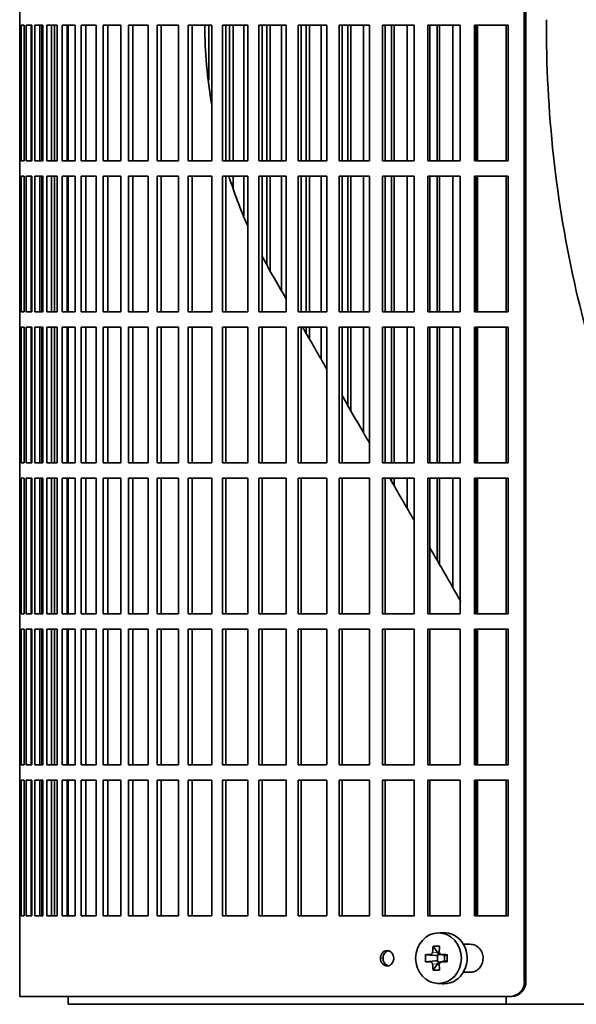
# Model space of a CAD drawing. Header units: millimetres. Extents: x 366 to 1241, y -1321 to 1490.
# Tile 10 of 19: x 373 to 482, y -46 to 146. Entities that reach past the tile are written whole.
import ezdxf

# ---------------------------------------------------------------- set-up
doc = ezdxf.new("R2010")
doc.units = ezdxf.units.MM
for name, color, linetype in [('M5X8_UNI7687', 7, 'Continuous'), ('VSI344-454_FILTR', 7, 'Continuous'), ('VSI344-454_SUPPO', 7, 'Continuous')]:
    doc.layers.add(name, color=color, linetype=linetype)

# ---------------------------------------------------------------- blocks, each defined once
blk = doc.blocks.new('SE')
at = {"layer": 'M5X8_UNI7687', "color": 7, "linetype": 'Continuous', "lineweight": 35}
for p, q in [((455.38, -32.3), (454.32, -32.37)), ((453.54, -34.96), (454.45, -36.26)), ((452.05, -36.6), (454, -36.76)), ((452.05, -37.99), (454, -37.83)), ((453.54, -39.63), (454.45, -38.33)), ((454.42, -37.86), (454.42, -36.73)), ((454.58, -36.54), (455.08, -36.54)), ((455.1, -38.04), (454.58, -38.04)), ((455.07, -36.57), (455.83, -36.76)), ((455.83, -37.83), (455.07, -38.02)), ((455.78, -36.75), (455.78, -37.84)), ((456.28, -36.6), (455.87, -36.76)), ((456.28, -37.99), (455.87, -37.83)), ((454.32, -42.22), (455.38, -42.29))]:
    blk.add_line(p, q, dxfattribs=at)
at = {"layer": 'M5X8_UNI7687', "color": 4, "linetype": 'Continuous', "lineweight": 9}
for p, q in [((453.44, -36.09), (454.45, -36.26)), ((454, -36.76), (452.99, -36.58)), ((452.99, -38), (454, -37.83)), ((454.45, -38.33), (453.44, -38.5)), ((455.18, -36.58), (455.87, -36.76)), ((455.87, -37.83), (455.18, -38))]:
    blk.add_line(p, q, dxfattribs=at)
at = {"layer": 'M5X8_UNI7687', "color": 7, "linetype": 'Continuous', "lineweight": 35}
for centre, radius, start, end in [((455.19, -36.12), 0.465, 175.8523, 268.5202), ((462.63, -37.29), 10.6, 176.2556, 183.7444), ((455.19, -38.47), 0.465, 91.4799, 184.1476), ((406.93, -37.29), 49.36, 359.1963, 0.8037)]:
    blk.add_arc(centre, radius, start, end, dxfattribs=at)
blk.add_ellipse((454.59, -37.29), major_axis=(0, -4.93), ratio=0.906308, dxfattribs=at)
for centre, major_axis, ratio, start_param, end_param in [((455.65, -37.29), (0, -5), 0.906308, 0, 3.201231), ((458.4, -37.29), (0, 10), 0.5, 1.335108, 1.449667), ((457.33, -40.36), (-8.86, 2.7), 0.529916, -1.123958, -0.974266), ((453.99, -36.26), (0.561, -0.512), 0.450112, 0.58713, 1.105331), ((458.12, -37.29), (0, 10), 0.34202, 1.335108, 1.449667), ((458.26, -37.45), (-9.99, 0.37), 0.07899, -1.011873, -0.897313), ((458.26, -37.14), (-9.99, -0.37), 0.07899, 0.897313, 1.011873), ((453.99, -36.26), (0.85, -0.111), 0.58208, 4.795805, 5.314006), ((453.99, -38.33), (0.85, 0.111), 0.58208, 0.96918, 1.487381), ((454.19, -36.29), (0.019, -0.502), 0.906042, 0.483343, 1.010141), ((454.19, -38.3), (0.019, 0.502), 0.906042, 5.273044, 5.799842), ((453.99, -38.33), (0.561, 0.512), 0.450112, 5.177855, 5.696055), ((458.26, -37.45), (-9.99, 0.37), 0.07899, -1.36869, -1.254131), ((458.26, -37.14), (-9.99, -0.37), 0.07899, 1.254131, 1.36869), ((455.87, -36.26), (0.03, 0.507), 0.355475, 3.073309, 3.29989), ((455.87, -38.33), (0.03, -0.507), 0.355475, 2.983295, 3.209876), ((458.4, -37.29), (0, -10), 0.5, -1.449667, -1.335108), ((457.33, -34.23), (-8.86, -2.7), 0.529916, 0.974266, 1.123958), ((458.12, -37.29), (0, -10), 0.34202, -1.449667, -1.335108), ((455.65, -37.29), (0, -5), 0.906308, 6.223547, 6.283185)]:
    blk.add_ellipse(centre, major_axis=major_axis, ratio=ratio, start_param=start_param, end_param=end_param, dxfattribs=at)
for points in [[(452.99, -36.58), (453, -36.58), (453.03, -36.58), (453.07, -36.57), (453.11, -36.56), (453.15, -36.55), (453.19, -36.53), (453.23, -36.5), (453.26, -36.47), (453.3, -36.44), (453.33, -36.4), (453.35, -36.36), (453.38, -36.32), (453.4, -36.28), (453.41, -36.23), (453.43, -36.19), (453.43, -36.14), (453.44, -36.1), (453.44, -36.09)], [(453.44, -38.5), (453.44, -38.49), (453.43, -38.45), (453.43, -38.4), (453.41, -38.36), (453.4, -38.31), (453.38, -38.27), (453.35, -38.23), (453.33, -38.19), (453.3, -38.15), (453.26, -38.12), (453.23, -38.09), (453.19, -38.06), (453.15, -38.04), (453.11, -38.03), (453.07, -38.02), (453.03, -38.01), (453, -38.01), (452.99, -38)]]:
    blk.add_open_spline(points, degree=3, dxfattribs=at)
at = {"layer": 'VSI344-454_FILTR', "color": 7, "linetype": 'Continuous', "lineweight": 35}
for p, q in [((471.35, -41.79), (471.35, 229.21)), ((471.67, -41.79), (471.67, 229.21)), ((372.79, 147.96), (372.79, 144.96)), ((372.79, 144.96), (372.92, 144.96)), ((372.8, 118.46), (372.8, 144.96)), ((372.92, 118.46), (372.92, 144.96)), ((373.07, 144.96), (373.69, 144.96)), ((373.07, 118.46), (373.07, 144.96)), ((373.69, 118.46), (373.69, 144.96)), ((374.05, 144.96), (375.15, 144.96)), ((374.05, 118.46), (374.05, 144.96)), ((375.04, 118.46), (375.04, 144.96)), ((375.15, 118.46), (375.15, 144.96)), ((375.72, 144.96), (377.3, 144.96)), ((375.72, 118.46), (375.72, 144.96)), ((376.7, 118.46), (376.7, 144.96)), ((377.12, 118.46), (377.12, 144.96)), ((377.3, 118.46), (377.3, 144.96)), ((378.08, 144.96), (380.13, 144.96)), ((378.08, 118.46), (378.08, 144.96)), ((379.03, 118.46), (379.03, 144.96)), ((379.6, 118.46), (379.6, 144.96)), ((380.13, 118.46), (380.13, 144.96)), ((381.1, 144.96), (383.62, 144.96)), ((381.1, 118.46), (381.1, 144.96)), ((382.04, 118.46), (382.04, 144.96)), ((383.62, 118.46), (383.62, 144.96)), ((384.79, 144.96), (387.76, 144.96)), ((384.79, 118.46), (384.79, 144.96)), ((385.7, 118.46), (385.7, 144.96)), ((387.76, 118.46), (387.76, 144.96)), ((389.12, 144.96), (392.53, 144.96)), ((389.12, 118.46), (389.12, 144.96)), ((389.99, 118.46), (389.99, 144.96)), ((392.53, 118.46), (392.53, 144.96)), ((394.06, 144.96), (397.9, 144.96)), ((394.06, 118.46), (394.06, 144.96)), ((394.9, 118.46), (394.9, 144.96)), ((397.9, 118.46), (397.9, 144.96)), ((399.61, 144.96), (403.84, 144.96)), ((399.61, 118.46), (399.61, 144.96)), ((400.4, 118.46), (400.4, 144.96)), ((403.84, 118.46), (403.84, 144.96)), ((405.72, 144.96), (410.33, 144.96)), ((405.72, 118.46), (405.72, 144.96)), ((406.47, 118.46), (406.47, 144.96)), ((409.71, 134.19), (409.71, 144.96)), ((410.33, 118.46), (410.33, 144.96)), ((412.37, 144.96), (417.34, 144.96)), ((412.37, 118.46), (412.37, 144.96)), ((413.07, 118.46), (413.07, 144.96)), ((413.77, 118.46), (413.77, 144.96)), ((414.51, 118.46), (414.51, 144.96)), ((416.56, 118.46), (416.56, 144.96)), ((417.34, 118.46), (417.34, 144.96)), ((419.52, 144.96), (424.83, 144.96)), ((419.52, 118.46), (419.52, 144.96)), ((420.18, 118.46), (420.18, 144.96)), ((421.03, 118.46), (421.03, 144.96)), ((421.71, 118.46), (421.71, 144.96)), ((423.91, 118.46), (423.91, 144.96)), ((424.83, 118.46), (424.83, 144.96)), ((427.15, 144.96), (432.77, 144.96)), ((427.15, 118.46), (427.15, 144.96)), ((427.75, 118.46), (427.75, 144.96)), ((428.75, 118.46), (428.75, 144.96)), ((429.38, 118.46), (429.38, 144.96)), ((431.7, 118.46), (431.7, 144.96)), ((432.77, 118.46), (432.77, 144.96)), ((435.21, 144.96), (441.11, 144.96)), ((435.21, 118.46), (435.21, 144.96)), ((435.76, 118.46), (435.76, 144.96)), ((436.89, 118.46), (436.89, 144.96)), ((437.46, 118.46), (437.46, 144.96)), ((439.91, 118.46), (439.91, 144.96)), ((441.11, 118.46), (441.11, 144.96)), ((443.67, 144.96), (449.82, 144.96)), ((443.67, 118.46), (443.67, 144.96)), ((444.15, 118.46), (444.15, 144.96)), ((445.42, 118.46), (445.42, 144.96)), ((445.94, 118.46), (445.94, 144.96)), ((448.48, 118.46), (448.48, 144.96)), ((449.82, 118.46), (449.82, 144.96)), ((452.48, 144.96), (458.85, 144.96)), ((452.48, 118.46), (452.48, 144.96)), ((452.9, 118.46), (452.9, 144.96)), ((454.3, 118.46), (454.3, 144.96)), ((454.75, 118.46), (454.75, 144.96)), ((457.39, 118.46), (457.39, 144.96)), ((458.85, 118.46), (458.85, 144.96)), ((461.6, 144.96), (468.17, 144.96)), ((461.6, 118.46), (461.6, 144.96)), ((461.96, 118.46), (461.96, 144.96)), ((468.17, 118.46), (468.17, 144.96)), ((372.79, 118.46), (372.92, 118.46)), ((372.79, 118.46), (372.79, 115.46)), ((373.07, 118.46), (373.69, 118.46)), ((374.05, 118.46), (375.15, 118.46)), ((375.72, 118.46), (377.3, 118.46)), ((378.08, 118.46), (380.13, 118.46)), ((381.1, 118.46), (383.62, 118.46)), ((384.79, 118.46), (387.76, 118.46)), ((389.12, 118.46), (392.53, 118.46)), ((394.06, 118.46), (397.9, 118.46)), ((399.61, 118.46), (403.84, 118.46)), ((405.72, 118.46), (410.33, 118.46)), ((412.37, 118.46), (417.34, 118.46)), ((419.52, 118.46), (424.83, 118.46)), ((427.15, 118.46), (432.77, 118.46)), ((435.21, 118.46), (441.11, 118.46)), ((443.67, 118.46), (449.82, 118.46)), ((452.48, 118.46), (458.85, 118.46)), ((461.6, 118.46), (468.17, 118.46)), ((372.79, 115.46), (372.92, 115.46)), ((372.8, 88.96), (372.8, 115.46)), ((372.92, 88.96), (372.92, 115.46)), ((373.07, 115.46), (373.69, 115.46)), ((373.07, 88.96), (373.07, 115.46)), ((373.69, 88.96), (373.69, 115.46)), ((374.05, 115.46), (375.15, 115.46)), ((374.05, 88.96), (374.05, 115.46)), ((375.04, 88.96), (375.04, 115.46)), ((375.15, 88.96), (375.15, 115.46)), ((375.72, 115.46), (377.3, 115.46)), ((375.72, 88.96), (375.72, 115.46)), ((376.7, 88.96), (376.7, 115.46)), ((377.12, 88.96), (377.12, 115.46)), ((377.3, 88.96), (377.3, 115.46)), ((378.08, 115.46), (380.13, 115.46)), ((378.08, 88.96), (378.08, 115.46)), ((379.03, 88.96), (379.03, 115.46)), ((379.6, 88.96), (379.6, 115.46)), ((380.13, 88.96), (380.13, 115.46)), ((381.1, 115.46), (383.62, 115.46)), ((381.1, 88.96), (381.1, 115.46)), ((382.04, 88.96), (382.04, 115.46)), ((383.62, 88.96), (383.62, 115.46)), ((384.79, 115.46), (387.76, 115.46)), ((384.79, 88.96), (384.79, 115.46)), ((385.7, 88.96), (385.7, 115.46)), ((387.76, 88.96), (387.76, 115.46)), ((389.12, 115.46), (392.53, 115.46)), ((389.12, 88.96), (389.12, 115.46)), ((389.99, 88.96), (389.99, 115.46)), ((392.53, 88.96), (392.53, 115.46)), ((394.06, 115.46), (397.9, 115.46)), ((394.06, 88.96), (394.06, 115.46)), ((394.9, 88.96), (394.9, 115.46)), ((397.9, 88.96), (397.9, 115.46)), ((399.61, 115.46), (403.84, 115.46)), ((399.61, 88.96), (399.61, 115.46)), ((400.4, 88.96), (400.4, 115.46)), ((403.84, 88.96), (403.84, 115.46)), ((405.72, 115.46), (410.33, 115.46)), ((405.72, 88.96), (405.72, 115.46)), ((406.47, 88.96), (406.47, 115.46)), ((410.33, 88.96), (410.33, 115.46)), ((412.37, 115.46), (417.34, 115.46)), ((412.37, 88.96), (412.37, 115.46)), ((413.07, 88.96), (413.07, 115.46)), ((414.51, 113.02), (414.51, 115.46)), ((416.56, 107.72), (416.56, 115.46)), ((417.34, 88.96), (417.34, 115.46)), ((419.52, 115.46), (424.83, 115.46)), ((419.52, 88.96), (419.52, 115.46)), ((420.18, 88.96), (420.18, 115.46)), ((421.03, 98.31), (421.03, 115.46)), ((421.71, 97), (421.71, 115.46)), ((423.91, 93.11), (423.91, 115.46)), ((424.83, 88.96), (424.83, 115.46)), ((427.15, 115.46), (432.77, 115.46)), ((427.15, 88.96), (427.15, 115.46)), ((427.75, 88.96), (427.75, 115.46)), ((428.75, 88.96), (428.75, 115.46)), ((429.38, 88.96), (429.38, 115.46)), ((431.7, 88.96), (431.7, 115.46)), ((432.77, 88.96), (432.77, 115.46)), ((435.21, 115.46), (441.11, 115.46)), ((435.21, 88.96), (435.21, 115.46)), ((435.76, 88.96), (435.76, 115.46)), ((436.89, 88.96), (436.89, 115.46)), ((437.46, 88.96), (437.46, 115.46)), ((439.91, 88.96), (439.91, 115.46)), ((441.11, 88.96), (441.11, 115.46)), ((443.67, 115.46), (449.82, 115.46)), ((443.67, 88.96), (443.67, 115.46)), ((444.15, 88.96), (444.15, 115.46)), ((445.42, 88.96), (445.42, 115.46)), ((445.94, 88.96), (445.94, 115.46)), ((448.48, 88.96), (448.48, 115.46)), ((449.82, 88.96), (449.82, 115.46)), ((452.48, 115.46), (458.85, 115.46)), ((452.48, 88.96), (452.48, 115.46)), ((452.9, 88.96), (452.9, 115.46)), ((454.3, 88.96), (454.3, 115.46)), ((454.75, 88.96), (454.75, 115.46)), ((457.39, 88.96), (457.39, 115.46)), ((458.85, 88.96), (458.85, 115.46)), ((461.6, 115.46), (468.17, 115.46)), ((461.6, 88.96), (461.6, 115.46)), ((461.96, 88.96), (461.96, 115.46)), ((468.17, 88.96), (468.17, 115.46)), ((372.79, 88.96), (372.92, 88.96)), ((372.79, 88.96), (372.79, 85.96)), ((373.07, 88.96), (373.69, 88.96)), ((374.05, 88.96), (375.15, 88.96)), ((375.72, 88.96), (377.3, 88.96)), ((378.08, 88.96), (380.13, 88.96)), ((381.1, 88.96), (383.62, 88.96)), ((384.79, 88.96), (387.76, 88.96)), ((389.12, 88.96), (392.53, 88.96)), ((394.06, 88.96), (397.9, 88.96)), ((399.61, 88.96), (403.84, 88.96)), ((405.72, 88.96), (410.33, 88.96)), ((412.37, 88.96), (417.34, 88.96)), ((419.52, 88.96), (424.83, 88.96)), ((427.15, 88.96), (432.77, 88.96)), ((435.21, 88.96), (441.11, 88.96)), ((443.67, 88.96), (449.82, 88.96)), ((452.48, 88.96), (458.85, 88.96)), ((461.6, 88.96), (468.17, 88.96)), ((372.79, 85.96), (372.92, 85.96)), ((372.8, 59.46), (372.8, 85.96)), ((372.92, 59.46), (372.92, 85.96)), ((373.07, 85.96), (373.69, 85.96)), ((373.07, 59.46), (373.07, 85.96)), ((373.69, 59.46), (373.69, 85.96)), ((374.05, 85.96), (375.15, 85.96)), ((374.05, 59.46), (374.05, 85.96)), ((375.04, 59.46), (375.04, 85.96)), ((375.15, 59.46), (375.15, 85.96)), ((375.72, 85.96), (377.3, 85.96)), ((375.72, 59.46), (375.72, 85.96)), ((376.7, 59.46), (376.7, 85.96)), ((377.12, 59.46), (377.12, 85.96)), ((377.3, 59.46), (377.3, 85.96)), ((378.08, 85.96), (380.13, 85.96)), ((378.08, 59.46), (378.08, 85.96)), ((379.03, 59.46), (379.03, 85.96)), ((379.6, 59.46), (379.6, 85.96)), ((380.13, 59.46), (380.13, 85.96)), ((381.1, 85.96), (383.62, 85.96)), ((381.1, 59.46), (381.1, 85.96)), ((382.04, 59.46), (382.04, 85.96)), ((383.62, 59.46), (383.62, 85.96)), ((384.79, 85.96), (387.76, 85.96)), ((384.79, 59.46), (384.79, 85.96)), ((385.7, 59.46), (385.7, 85.96)), ((387.76, 59.46), (387.76, 85.96)), ((389.12, 85.96), (392.53, 85.96)), ((389.12, 59.46), (389.12, 85.96)), ((389.99, 59.46), (389.99, 85.96)), ((392.53, 59.46), (392.53, 85.96)), ((394.06, 85.96), (397.9, 85.96)), ((394.06, 59.46), (394.06, 85.96)), ((394.9, 59.46), (394.9, 85.96)), ((397.9, 59.46), (397.9, 85.96)), ((399.61, 85.96), (403.84, 85.96)), ((399.61, 59.46), (399.61, 85.96)), ((400.4, 59.46), (400.4, 85.96)), ((403.84, 59.46), (403.84, 85.96)), ((405.72, 85.96), (410.33, 85.96)), ((405.72, 59.46), (405.72, 85.96)), ((406.47, 59.46), (406.47, 85.96)), ((410.33, 59.46), (410.33, 85.96)), ((412.37, 85.96), (417.34, 85.96)), ((412.37, 59.46), (412.37, 85.96)), ((413.07, 59.46), (413.07, 85.96)), ((417.34, 59.46), (417.34, 85.96)), ((419.52, 85.96), (424.83, 85.96)), ((419.52, 59.46), (419.52, 85.96)), ((420.18, 59.46), (420.18, 85.96)), ((424.83, 59.46), (424.83, 85.96)), ((427.15, 85.96), (432.77, 85.96)), ((427.15, 59.46), (427.15, 85.96)), ((427.75, 59.46), (427.75, 85.96)), ((428.75, 84.73), (428.75, 85.96)), ((429.38, 83.64), (429.38, 85.96)), ((431.7, 79.61), (431.7, 85.96)), ((432.77, 59.46), (432.77, 85.96)), ((435.21, 85.96), (441.11, 85.96)), ((435.21, 59.46), (435.21, 85.96)), ((435.76, 59.46), (435.76, 85.96)), ((436.89, 70.62), (436.89, 85.96)), ((437.46, 69.63), (437.46, 85.96)), ((439.91, 65.4), (439.91, 85.96)), ((441.11, 59.46), (441.11, 85.96)), ((443.67, 85.96), (449.82, 85.96)), ((443.67, 59.46), (443.67, 85.96)), ((444.15, 59.46), (444.15, 85.96)), ((445.42, 59.46), (445.42, 85.96)), ((445.94, 59.46), (445.94, 85.96)), ((448.48, 59.46), (448.48, 85.96)), ((449.82, 59.46), (449.82, 85.96)), ((452.48, 85.96), (458.85, 85.96)), ((452.48, 59.46), (452.48, 85.96)), ((452.9, 59.46), (452.9, 85.96)), ((454.3, 59.46), (454.3, 85.96)), ((454.75, 59.46), (454.75, 85.96)), ((457.39, 59.46), (457.39, 85.96)), ((458.85, 59.46), (458.85, 85.96)), ((461.6, 85.96), (468.17, 85.96)), ((461.6, 59.46), (461.6, 85.96)), ((461.96, 59.46), (461.96, 85.96)), ((468.17, 59.46), (468.17, 85.96)), ((372.79, 59.46), (372.92, 59.46)), ((372.79, 59.46), (372.79, 56.46)), ((373.07, 59.46), (373.69, 59.46)), ((374.05, 59.46), (375.15, 59.46)), ((375.72, 59.46), (377.3, 59.46)), ((378.08, 59.46), (380.13, 59.46)), ((381.1, 59.46), (383.62, 59.46)), ((384.79, 59.46), (387.76, 59.46)), ((389.12, 59.46), (392.53, 59.46)), ((394.06, 59.46), (397.9, 59.46)), ((399.61, 59.46), (403.84, 59.46)), ((405.72, 59.46), (410.33, 59.46)), ((412.37, 59.46), (417.34, 59.46)), ((419.52, 59.46), (424.83, 59.46)), ((427.15, 59.46), (432.77, 59.46)), ((435.21, 59.46), (441.11, 59.46)), ((443.67, 59.46), (449.82, 59.46)), ((452.48, 59.46), (458.85, 59.46)), ((461.6, 59.46), (468.17, 59.46)), ((372.79, 56.46), (372.92, 56.46)), ((372.8, 29.96), (372.8, 56.46)), ((372.92, 29.96), (372.92, 56.46)), ((373.07, 56.46), (373.69, 56.46)), ((373.07, 29.96), (373.07, 56.46)), ((373.69, 29.96), (373.69, 56.46)), ((374.05, 56.46), (375.15, 56.46)), ((374.05, 29.96), (374.05, 56.46)), ((375.04, 29.96), (375.04, 56.46)), ((375.15, 29.96), (375.15, 56.46)), ((375.72, 56.46), (377.3, 56.46)), ((375.72, 29.96), (375.72, 56.46)), ((376.7, 29.96), (376.7, 56.46)), ((377.12, 29.96), (377.12, 56.46)), ((377.3, 29.96), (377.3, 56.46)), ((378.08, 56.46), (380.13, 56.46)), ((378.08, 29.96), (378.08, 56.46)), ((379.03, 29.96), (379.03, 56.46)), ((379.6, 29.96), (379.6, 56.46)), ((380.13, 29.96), (380.13, 56.46)), ((381.1, 56.46), (383.62, 56.46)), ((381.1, 29.96), (381.1, 56.46)), ((382.04, 29.96), (382.04, 56.46)), ((383.62, 29.96), (383.62, 56.46)), ((384.79, 56.46), (387.76, 56.46)), ((384.79, 29.96), (384.79, 56.46)), ((385.7, 29.96), (385.7, 56.46)), ((387.76, 29.96), (387.76, 56.46)), ((389.12, 56.46), (392.53, 56.46)), ((389.12, 29.96), (389.12, 56.46)), ((389.99, 29.96), (389.99, 56.46)), ((392.53, 29.96), (392.53, 56.46)), ((394.06, 56.46), (397.9, 56.46)), ((394.06, 29.96), (394.06, 56.46)), ((394.9, 29.96), (394.9, 56.46)), ((397.9, 29.96), (397.9, 56.46)), ((399.61, 56.46), (403.84, 56.46)), ((399.61, 29.96), (399.61, 56.46)), ((400.4, 29.96), (400.4, 56.46)), ((403.84, 29.96), (403.84, 56.46)), ((405.72, 56.46), (410.33, 56.46)), ((405.72, 29.96), (405.72, 56.46)), ((406.47, 29.96), (406.47, 56.46)), ((410.33, 29.96), (410.33, 56.46)), ((412.37, 56.46), (417.34, 56.46)), ((412.37, 29.96), (412.37, 56.46)), ((413.07, 29.96), (413.07, 56.46)), ((417.34, 29.96), (417.34, 56.46)), ((419.52, 56.46), (424.83, 56.46)), ((419.52, 29.96), (419.52, 56.46)), ((420.18, 29.96), (420.18, 56.46)), ((424.83, 29.96), (424.83, 56.46)), ((427.15, 56.46), (432.77, 56.46)), ((427.15, 29.96), (427.15, 56.46)), ((427.75, 29.96), (427.75, 56.46)), ((432.77, 29.96), (432.77, 56.46)), ((435.21, 56.46), (441.11, 56.46)), ((435.21, 29.96), (435.21, 56.46)), ((435.76, 29.96), (435.76, 56.46)), ((441.11, 29.96), (441.11, 56.46)), ((443.67, 56.46), (449.82, 56.46)), ((443.67, 29.96), (443.67, 56.46)), ((444.15, 29.96), (444.15, 56.46)), ((445.42, 55.84), (445.42, 56.46)), ((445.94, 54.95), (445.94, 56.46)), ((448.48, 50.54), (448.48, 56.46)), ((449.82, 29.96), (449.82, 56.46)), ((452.48, 56.46), (458.85, 56.46)), ((452.48, 29.96), (452.48, 56.46)), ((452.9, 29.96), (452.9, 56.46)), ((454.3, 40.47), (454.3, 56.46)), ((454.75, 39.68), (454.75, 56.46)), ((457.39, 35.11), (457.39, 56.46)), ((458.85, 29.96), (458.85, 56.46)), ((461.6, 56.46), (468.17, 56.46)), ((461.6, 29.96), (461.6, 56.46)), ((461.96, 29.96), (461.96, 56.46)), ((468.17, 29.96), (468.17, 56.46)), ((372.79, 29.96), (372.92, 29.96)), ((372.79, 29.96), (372.79, 26.96)), ((373.07, 29.96), (373.69, 29.96)), ((374.05, 29.96), (375.15, 29.96)), ((375.72, 29.96), (377.3, 29.96)), ((378.08, 29.96), (380.13, 29.96)), ((381.1, 29.96), (383.62, 29.96)), ((384.79, 29.96), (387.76, 29.96)), ((389.12, 29.96), (392.53, 29.96)), ((394.06, 29.96), (397.9, 29.96)), ((399.61, 29.96), (403.84, 29.96)), ((405.72, 29.96), (410.33, 29.96)), ((412.37, 29.96), (417.34, 29.96)), ((419.52, 29.96), (424.83, 29.96)), ((427.15, 29.96), (432.77, 29.96)), ((435.21, 29.96), (441.11, 29.96)), ((443.67, 29.96), (449.82, 29.96)), ((452.48, 29.96), (458.85, 29.96)), ((461.6, 29.96), (468.17, 29.96)), ((372.79, 26.96), (372.92, 26.96)), ((372.8, 0.46), (372.8, 26.96)), ((372.92, 0.46), (372.92, 26.96)), ((373.07, 26.96), (373.69, 26.96)), ((373.07, 0.46), (373.07, 26.96)), ((373.69, 0.46), (373.69, 26.96)), ((374.05, 26.96), (375.15, 26.96)), ((374.05, 0.46), (374.05, 26.96)), ((375.04, 0.46), (375.04, 26.96)), ((375.15, 0.46), (375.15, 26.96)), ((375.72, 26.96), (377.3, 26.96)), ((375.72, 0.46), (375.72, 26.96)), ((376.7, 0.46), (376.7, 26.96)), ((377.12, 0.46), (377.12, 26.96)), ((377.3, 0.46), (377.3, 26.96)), ((378.08, 26.96), (380.13, 26.96)), ((378.08, 0.46), (378.08, 26.96)), ((379.03, 0.46), (379.03, 26.96)), ((379.6, 0.46), (379.6, 26.96)), ((380.13, 0.46), (380.13, 26.96)), ((381.1, 26.96), (383.62, 26.96)), ((381.1, 0.46), (381.1, 26.96)), ((382.04, 0.46), (382.04, 26.96)), ((383.62, 0.46), (383.62, 26.96)), ((384.79, 26.96), (387.76, 26.96)), ((384.79, 0.46), (384.79, 26.96)), ((385.7, 0.46), (385.7, 26.96)), ((387.76, 0.46), (387.76, 26.96)), ((389.12, 26.96), (392.53, 26.96)), ((389.12, 0.46), (389.12, 26.96)), ((389.99, 0.46), (389.99, 26.96)), ((392.53, 0.46), (392.53, 26.96)), ((394.06, 26.96), (397.9, 26.96)), ((394.06, 0.46), (394.06, 26.96)), ((394.9, 0.46), (394.9, 26.96)), ((397.9, 0.46), (397.9, 26.96)), ((399.61, 26.96), (403.84, 26.96)), ((399.61, 0.46), (399.61, 26.96)), ((400.4, 0.46), (400.4, 26.96)), ((403.84, 0.46), (403.84, 26.96)), ((405.72, 26.96), (410.33, 26.96)), ((405.72, 0.46), (405.72, 26.96)), ((406.47, 0.46), (406.47, 26.96)), ((410.33, 0.46), (410.33, 26.96)), ((412.37, 26.96), (417.34, 26.96)), ((412.37, 0.46), (412.37, 26.96)), ((413.07, 0.46), (413.07, 26.96)), ((417.34, 0.46), (417.34, 26.96)), ((419.52, 26.96), (424.83, 26.96)), ((419.52, 0.46), (419.52, 26.96)), ((420.18, 0.46), (420.18, 26.96)), ((424.83, 0.46), (424.83, 26.96)), ((427.15, 26.96), (432.77, 26.96)), ((427.15, 0.46), (427.15, 26.96)), ((427.75, 0.46), (427.75, 26.96)), ((432.77, 0.46), (432.77, 26.96)), ((435.21, 26.96), (441.11, 26.96)), ((435.21, 0.46), (435.21, 26.96)), ((435.76, 0.46), (435.76, 26.96)), ((441.11, 0.46), (441.11, 26.96)), ((443.67, 26.96), (449.82, 26.96)), ((443.67, 0.46), (443.67, 26.96)), ((444.15, 0.46), (444.15, 26.96)), ((449.82, 0.46), (449.82, 26.96)), ((452.48, 26.96), (458.85, 26.96)), ((452.48, 0.46), (452.48, 26.96)), ((452.9, 0.46), (452.9, 26.96)), ((458.85, 0.46), (458.85, 26.96)), ((461.6, 26.96), (468.17, 26.96)), ((461.6, 0.46), (461.6, 26.96)), ((461.96, 0.46), (461.96, 26.96)), ((468.17, 0.46), (468.17, 26.96)), ((372.79, 0.46), (372.92, 0.46)), ((372.79, 0.46), (372.79, -2.54)), ((373.07, 0.46), (373.69, 0.46)), ((374.05, 0.46), (375.15, 0.46)), ((375.72, 0.46), (377.3, 0.46)), ((378.08, 0.46), (380.13, 0.46)), ((381.1, 0.46), (383.62, 0.46)), ((384.79, 0.46), (387.76, 0.46)), ((389.12, 0.46), (392.53, 0.46)), ((394.06, 0.46), (397.9, 0.46)), ((399.61, 0.46), (403.84, 0.46)), ((405.72, 0.46), (410.33, 0.46)), ((412.37, 0.46), (417.34, 0.46)), ((419.52, 0.46), (424.83, 0.46)), ((427.15, 0.46), (432.77, 0.46)), ((435.21, 0.46), (441.11, 0.46)), ((443.67, 0.46), (449.82, 0.46)), ((452.48, 0.46), (458.85, 0.46)), ((461.6, 0.46), (468.17, 0.46)), ((372.79, -2.54), (372.92, -2.54)), ((372.8, -29.04), (372.8, -2.54)), ((372.92, -29.04), (372.92, -2.54)), ((373.07, -2.54), (373.69, -2.54)), ((373.07, -29.04), (373.07, -2.54)), ((373.69, -29.04), (373.69, -2.54)), ((374.05, -2.54), (375.15, -2.54)), ((374.05, -29.04), (374.05, -2.54)), ((375.04, -29.04), (375.04, -2.54)), ((375.15, -29.04), (375.15, -2.54)), ((375.72, -2.54), (377.3, -2.54)), ((375.72, -29.04), (375.72, -2.54)), ((376.7, -29.04), (376.7, -2.54)), ((377.12, -29.04), (377.12, -2.54)), ((377.3, -29.04), (377.3, -2.54)), ((378.08, -2.54), (380.13, -2.54)), ((378.08, -29.04), (378.08, -2.54)), ((379.03, -29.04), (379.03, -2.54)), ((379.6, -29.04), (379.6, -2.54)), ((380.13, -29.04), (380.13, -2.54)), ((381.1, -2.54), (383.62, -2.54)), ((381.1, -29.04), (381.1, -2.54)), ((382.04, -29.04), (382.04, -2.54)), ((383.62, -29.04), (383.62, -2.54)), ((384.79, -2.54), (387.76, -2.54)), ((384.79, -29.04), (384.79, -2.54)), ((385.7, -29.04), (385.7, -2.54)), ((387.76, -29.04), (387.76, -2.54)), ((389.12, -2.54), (392.53, -2.54)), ((389.12, -29.04), (389.12, -2.54)), ((389.99, -29.04), (389.99, -2.54)), ((392.53, -29.04), (392.53, -2.54)), ((394.06, -2.54), (397.9, -2.54)), ((394.06, -29.04), (394.06, -2.54)), ((394.9, -29.04), (394.9, -2.54)), ((397.9, -29.04), (397.9, -2.54)), ((399.61, -2.54), (403.84, -2.54)), ((399.61, -29.04), (399.61, -2.54)), ((400.4, -29.04), (400.4, -2.54)), ((403.84, -29.04), (403.84, -2.54)), ((405.72, -2.54), (410.33, -2.54)), ((405.72, -29.04), (405.72, -2.54)), ((406.47, -29.04), (406.47, -2.54)), ((410.33, -29.04), (410.33, -2.54)), ((412.37, -2.54), (417.34, -2.54)), ((412.37, -29.04), (412.37, -2.54)), ((413.07, -29.04), (413.07, -2.54)), ((417.34, -29.04), (417.34, -2.54)), ((419.52, -2.54), (424.83, -2.54)), ((419.52, -29.04), (419.52, -2.54)), ((420.18, -29.04), (420.18, -2.54)), ((424.83, -29.04), (424.83, -2.54)), ((427.15, -2.54), (432.77, -2.54)), ((427.15, -29.04), (427.15, -2.54)), ((427.75, -29.04), (427.75, -2.54)), ((432.77, -29.04), (432.77, -2.54)), ((435.21, -2.54), (441.11, -2.54)), ((435.21, -29.04), (435.21, -2.54)), ((435.76, -29.04), (435.76, -2.54)), ((441.11, -29.04), (441.11, -2.54)), ((443.67, -2.54), (449.82, -2.54)), ((443.67, -29.04), (443.67, -2.54)), ((444.15, -29.04), (444.15, -2.54)), ((449.82, -29.04), (449.82, -2.54)), ((452.48, -2.54), (458.85, -2.54)), ((452.48, -29.04), (452.48, -2.54)), ((452.9, -29.04), (452.9, -2.54)), ((458.85, -29.04), (458.85, -2.54)), ((461.6, -2.54), (468.17, -2.54)), ((461.6, -29.04), (461.6, -2.54)), ((461.96, -29.04), (461.96, -2.54)), ((468.17, -29.04), (468.17, -2.54)), ((372.79, -29.04), (372.92, -29.04)), ((372.79, -29.04), (372.79, -44.79)), ((373.07, -29.04), (373.69, -29.04)), ((374.05, -29.04), (375.15, -29.04)), ((375.72, -29.04), (377.3, -29.04)), ((378.08, -29.04), (380.13, -29.04)), ((381.1, -29.04), (383.62, -29.04)), ((384.79, -29.04), (387.76, -29.04)), ((389.12, -29.04), (392.53, -29.04)), ((394.06, -29.04), (397.9, -29.04)), ((399.61, -29.04), (403.84, -29.04)), ((405.72, -29.04), (410.33, -29.04)), ((412.37, -29.04), (417.34, -29.04)), ((419.52, -29.04), (424.83, -29.04)), ((427.15, -29.04), (432.77, -29.04)), ((435.21, -29.04), (441.11, -29.04)), ((443.67, -29.04), (449.82, -29.04)), ((452.48, -29.04), (458.85, -29.04)), ((461.6, -29.04), (468.17, -29.04)), ((460.75, -34.54), (459.43, -34.54)), ((459.43, -40.04), (460.75, -40.04)), ((468.51, -44.79), (372.79, -44.79)), ((468.83, -44.79), (468.51, -44.79))]:
    blk.add_line(p, q, dxfattribs=at)
at = {"layer": 'VSI344-454_FILTR', "color": 4, "linetype": 'Continuous', "lineweight": 9}
for p, q in [((443.25, -37.29), (443.75, -37.29)), ((471.67, -41.79), (471.35, -41.79))]:
    blk.add_line(p, q, dxfattribs=at)
at = {"layer": 'VSI344-454_FILTR', "color": 7, "linetype": 'Continuous', "lineweight": 35}
for centre, start, end in [((468.43, -41.87), 271.7112, 1.4421), ((468.74, -41.87), 271.6802, 1.4745)]:
    blk.add_arc(centre, 2.93, start, end, dxfattribs=at)
for points, knots in [([(460.75, -40.04), (460.89, -40.04), (461.18, -40.02), (461.61, -39.9), (462.02, -39.69), (462.41, -39.4), (462.79, -38.98), (463.17, -38.3), (463.36, -37.32), (463.19, -36.36), (462.72, -35.46), (461.92, -34.71), (461.13, -34.6), (460.75, -34.54)], [0, 0, 0, 0, 0.053459, 0.108873, 0.166241, 0.225564, 0.286842, 0.368684, 0.501097, 0.624779, 0.701219, 0.857925, 1, 1, 1, 1]), ([(443.25, -37.29), (443.26, -37.16), (443.27, -36.9), (443.42, -36.53), (443.66, -36.16), (444.04, -35.87), (444.55, -35.76), (445.06, -35.87), (445.49, -36.21), (445.79, -36.71), (445.83, -37.1), (445.85, -37.29)], [0, 0, 0, 0, 0.084454, 0.168831, 0.25477, 0.378375, 0.501304, 0.626685, 0.750981, 0.875806, 1, 1, 1, 1]), ([(445.04, -35.79), (444.88, -35.79), (444.54, -35.87), (444.16, -36.16), (443.92, -36.53), (443.77, -36.9), (443.76, -37.16), (443.75, -37.29)], [0.5001436, 0.5001436, 0.5001436, 0.5001436, 0.6219592, 0.7454545, 0.8313176, 0.915596, 1, 1, 1, 1]), ([(445.85, -37.29), (445.84, -37.43), (445.82, -37.69), (445.68, -38.06), (445.43, -38.43), (445.04, -38.72), (444.54, -38.83), (444.03, -38.71), (443.6, -38.38), (443.3, -37.88), (443.26, -37.49), (443.25, -37.29)], [0, 0, 0, 0, 0.084454, 0.168831, 0.25477, 0.378375, 0.501304, 0.626685, 0.750981, 0.875806, 1, 1, 1, 1]), ([(443.75, -37.29), (443.75, -37.43), (443.77, -37.69), (443.9, -38.05), (444.15, -38.41), (444.53, -38.71), (444.87, -38.79), (445.04, -38.79), (445.04, -38.79)], [0, 0, 0, 0, 0.0839215, 0.1651632, 0.2496847, 0.3738706, 0.4991399, 0.5001436, 0.5001436, 0.5001436, 0.5001436])]:
    blk.add_open_spline(points, degree=3, knots=knots, dxfattribs=at)
at = {"layer": 'VSI344-454_SUPPO', "color": 7, "linetype": 'Continuous', "lineweight": 35}
for p, q in [((382.29, 118.46), (382.29, 144.96)), ((462.22, 118.46), (462.22, 144.96)), ((467.82, 118.46), (467.82, 144.96)), ((382.29, 88.96), (382.29, 115.46)), ((462.22, 88.96), (462.22, 115.46)), ((467.82, 88.96), (467.82, 115.46)), ((382.29, 59.46), (382.29, 85.96)), ((462.22, 59.46), (462.22, 85.96)), ((467.82, 59.46), (467.82, 85.96)), ((382.29, 29.96), (382.29, 56.46)), ((462.22, 29.96), (462.22, 56.46)), ((467.82, 29.96), (467.82, 56.46)), ((382.29, 0.46), (382.29, 26.96)), ((462.22, 0.46), (462.22, 26.96)), ((467.82, 0.46), (467.82, 26.96)), ((382.29, -29.04), (382.29, -2.54)), ((462.22, -29.04), (462.22, -2.54)), ((467.82, -29.04), (467.82, -2.54)), ((382.29, -46.29), (382.29, -44.79)), ((467.82, -46.29), (467.82, -44.79)), ((382.29, -46.29), (467.82, -46.29)), ((467.82, -46.29), (498.13, -46.29))]:
    blk.add_line(p, q, dxfattribs=at)
for centre, radius, start, end in [((508.71, 145.78), 99.78, 180.4751, 189.4647), ((707.13, 144.63), 231.46, 179.6592, 192.8853), ((508.71, 145.78), 99.78, 197.7135, 203.6199), ((508.71, 145.78), 99.78, 207.3757, 209.8032), ((345.03, -29.27), 129.49, 28.4135, 29.8039), ((345.03, -29.27), 129.49, 25.1747, 25.4302)]:
    blk.add_arc(centre, radius, start, end, dxfattribs=at)
for points in [[(424.83, 91.51), (423.93, 93.07), (423.03, 94.63), (422.13, 96.19)], [(496.15, 31.91), (494.65, 38.16), (491.57, 51.01), (486.69, 71.37), (483.26, 85.68), (481.5, 93.01)], [(432.77, 77.76), (431.2, 80.48), (429.62, 83.22), (428.04, 85.96)], [(449.82, 48.23), (448.24, 50.96), (446.66, 53.7), (445.07, 56.46)], [(457.4, 35.09), (455.91, 37.68), (454.41, 40.28), (452.9, 42.89)]]:
    blk.add_open_spline(points, degree=3, dxfattribs=at)
blk.add_open_spline([(441.11, 63.31), (440.74, 63.95), (438.96, 67.04), (437.17, 70.13), (435.76, 72.59)], degree=3, knots=[0.4683719, 0.4683719, 0.4683719, 0.4683719, 0.5, 0.6198456, 0.6198456, 0.6198456, 0.6198456], dxfattribs=at)

msp = doc.modelspace()

# ---------------------------------------------------------------- block references
msp.add_blockref('SE', (0, 0))

doc.saveas('drawing.dxf')
